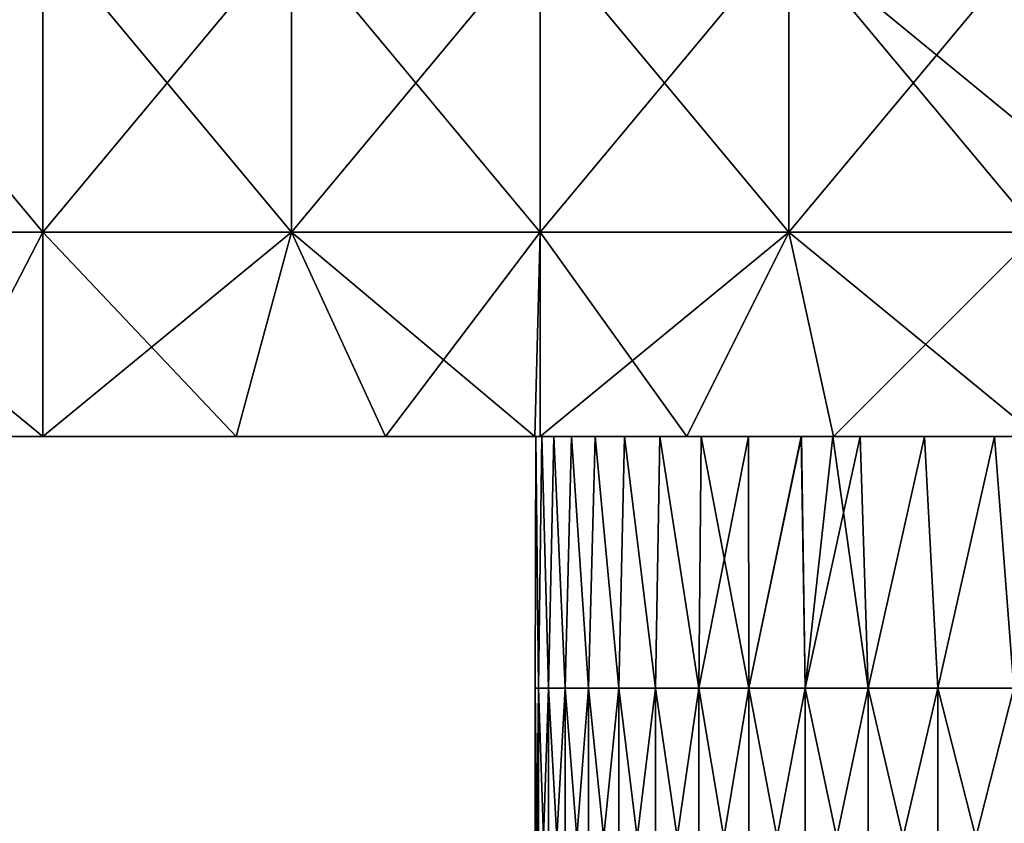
# Model space of a CAD drawing. Header units: inches. Extents: x -4.75 to 4.5, y 0 to 1.88.
# Tile 17 of 256: x -3.7 to -3.44, y 0.65 to 0.86. Entities that reach past the tile are written whole.
import ezdxf

# ---------------------------------------------------------------- set-up
doc = ezdxf.new("R2010")
doc.units = ezdxf.units.IN
doc.header["$LTSCALE"] = 101.851852
doc.header["$MEASUREMENT"] = 0
for name, color, linetype in [('100', 7, 'CONTINUOUS'), ('12', 7, 'CONTINUOUS'), ('97', 7, 'CONTINUOUS'), ('98', 7, 'CONTINUOUS')]:
    doc.layers.add(name, color=color, linetype=linetype)

msp = doc.modelspace()

# ---------------------------------------------------------------- linework, layer by layer
at = {"layer": '100', "color": 13, "linetype": 'Continuous', "true_color": 0xd67263}
for points in [[(-3.69446, 0.80476, -1.00251), (-3.76112, 0.80476, -0.96287), (-3.69446, 0.88484, -1.00251), (-3.69446, 0.80476, -1.00251)], [(-3.69446, 0.88484, -1.00251), (-3.76112, 0.80476, -0.96287), (-3.76112, 0.88484, -0.96287), (-3.69446, 0.88484, -1.00251)], [(-3.6278, 0.80476, -1.04214), (-3.69446, 0.80476, -1.00251), (-3.6278, 0.88484, -1.04214), (-3.6278, 0.80476, -1.04214)], [(-3.6278, 0.88484, -1.04214), (-3.69446, 0.80476, -1.00251), (-3.69446, 0.88484, -1.00251), (-3.6278, 0.88484, -1.04214)], [(-3.56113, 0.80476, -1.08177), (-3.6278, 0.80476, -1.04214), (-3.56113, 0.88484, -1.08177), (-3.56113, 0.80476, -1.08177)], [(-3.56113, 0.88484, -1.08177), (-3.6278, 0.80476, -1.04214), (-3.6278, 0.88484, -1.04214), (-3.56113, 0.88484, -1.08177)], [(-3.49447, 0.80476, -1.1214), (-3.56113, 0.80476, -1.08177), (-3.49447, 0.88484, -1.1214), (-3.49447, 0.80476, -1.1214)], [(-3.49447, 0.88484, -1.1214), (-3.56113, 0.80476, -1.08177), (-3.56113, 0.88484, -1.08177), (-3.49447, 0.88484, -1.1214)], [(-3.42781, 0.80476, -1.16103), (-3.49447, 0.80476, -1.1214), (-3.42781, 0.88484, -1.16103), (-3.42781, 0.80476, -1.16103)], [(-3.42781, 0.88484, -1.16103), (-3.49447, 0.80476, -1.1214), (-3.49447, 0.88484, -1.1214), (-3.42781, 0.88484, -1.16103)], [(-3.69446, 0.80476, -1.00251), (-3.72273, 0.75, -0.9857), (-3.76112, 0.80476, -0.96287), (-3.69446, 0.80476, -1.00251)], [(-3.69446, 0.75, -1.00251), (-3.72273, 0.75, -0.9857), (-3.69446, 0.80476, -1.00251), (-3.69446, 0.75, -1.00251)], [(-3.64265, 0.75, -1.03331), (-3.69446, 0.75, -1.00251), (-3.6278, 0.80476, -1.04214), (-3.64265, 0.75, -1.03331)], [(-3.6278, 0.80476, -1.04214), (-3.69446, 0.75, -1.00251), (-3.69446, 0.80476, -1.00251), (-3.6278, 0.80476, -1.04214)], [(-3.60261, 0.75, -1.05711), (-3.64265, 0.75, -1.03331), (-3.6278, 0.80476, -1.04214), (-3.60261, 0.75, -1.05711)], [(-3.56113, 0.80476, -1.08177), (-3.60261, 0.75, -1.05711), (-3.6278, 0.80476, -1.04214), (-3.56113, 0.80476, -1.08177)], [(-3.56113, 0.75, -1.08177), (-3.60261, 0.75, -1.05711), (-3.56113, 0.80476, -1.08177), (-3.56113, 0.75, -1.08177)], [(-3.52181, 0.75, -1.10514), (-3.56113, 0.75, -1.08177), (-3.49447, 0.80476, -1.1214), (-3.52181, 0.75, -1.10514)], [(-3.49447, 0.80476, -1.1214), (-3.56113, 0.75, -1.08177), (-3.56113, 0.80476, -1.08177), (-3.49447, 0.80476, -1.1214)], [(-3.48249, 0.75, -1.12852), (-3.52181, 0.75, -1.10514), (-3.49447, 0.80476, -1.1214), (-3.48249, 0.75, -1.12852)], [(-3.42781, 0.80476, -1.16103), (-3.48249, 0.75, -1.12852), (-3.49447, 0.80476, -1.1214), (-3.42781, 0.80476, -1.16103)], [(-3.42781, 0.75, -1.16103), (-3.48249, 0.75, -1.12852), (-3.42781, 0.80476, -1.16103), (-3.42781, 0.75, -1.16103)]]:
    msp.add_3dface(points, dxfattribs=at)
at = {"layer": '12', "color": 13, "linetype": 'Continuous', "true_color": 0xd67263}
for points in [[(-3.5625, 0.68254), (-3.5616, 0.68254, 0.07992), (-3.5623, 0.75, 0.03756), (-3.5625, 0.68254)], [(-3.5616, 0.68254, -0.07992), (-3.5625, 0.68254), (-3.5623, 0.75, -0.03745), (-3.5616, 0.68254, -0.07992)], [(-3.5623, 0.75, -0.03745), (-3.5625, 0.68254), (-3.5623, 0.75, 0.03756), (-3.5623, 0.75, -0.03745)], [(-3.5623, 0.75, 0.03756), (-3.5616, 0.68254, 0.07992), (-3.56071, 0.75, 0.11267), (-3.5623, 0.75, 0.03756)], [(-3.56071, 0.75, -0.11257), (-3.5616, 0.68254, -0.07992), (-3.5623, 0.75, -0.03745), (-3.56071, 0.75, -0.11257)], [(-3.5616, 0.68254, 0.07992), (-3.55891, 0.68254, 0.1598), (-3.56071, 0.75, 0.11267), (-3.5616, 0.68254, 0.07992)], [(-3.55891, 0.68254, -0.1598), (-3.5616, 0.68254, -0.07992), (-3.56071, 0.75, -0.11257), (-3.55891, 0.68254, -0.1598)], [(-3.56071, 0.75, 0.11267), (-3.55891, 0.68254, 0.1598), (-3.55753, 0.75, 0.18783), (-3.56071, 0.75, 0.11267)], [(-3.55753, 0.75, -0.18773), (-3.55891, 0.68254, -0.1598), (-3.56071, 0.75, -0.11257), (-3.55753, 0.75, -0.18773)], [(-3.55891, 0.68254, 0.1598), (-3.55443, 0.68254, 0.23961), (-3.55753, 0.75, 0.18783), (-3.55891, 0.68254, 0.1598)], [(-3.55443, 0.68254, -0.23961), (-3.55891, 0.68254, -0.1598), (-3.55753, 0.75, -0.18773), (-3.55443, 0.68254, -0.23961)], [(-3.55753, 0.75, 0.18783), (-3.55443, 0.68254, 0.23961), (-3.55277, 0.75, 0.26293), (-3.55753, 0.75, 0.18783)], [(-3.55277, 0.75, -0.26283), (-3.55443, 0.68254, -0.23961), (-3.55753, 0.75, -0.18773), (-3.55277, 0.75, -0.26283)], [(-3.55443, 0.68254, 0.23961), (-3.54816, 0.68254, 0.31929), (-3.55277, 0.75, 0.26293), (-3.55443, 0.68254, 0.23961)], [(-3.54816, 0.68254, -0.31929), (-3.55443, 0.68254, -0.23961), (-3.55277, 0.75, -0.26283), (-3.54816, 0.68254, -0.31929)], [(-3.55277, 0.75, 0.26293), (-3.54816, 0.68254, 0.31929), (-3.54643, 0.75, 0.33788), (-3.55277, 0.75, 0.26293)], [(-3.54644, 0.75, -0.33778), (-3.54816, 0.68254, -0.31929), (-3.55277, 0.75, -0.26283), (-3.54644, 0.75, -0.33778)], [(-3.54816, 0.68254, 0.31929), (-3.54011, 0.68254, 0.39881), (-3.54643, 0.75, 0.33788), (-3.54816, 0.68254, 0.31929)], [(-3.54011, 0.68254, -0.39881), (-3.54816, 0.68254, -0.31929), (-3.54644, 0.75, -0.33778), (-3.54011, 0.68254, -0.39881)], [(-3.53854, 0.75, -0.41247), (-3.54011, 0.68254, -0.39881), (-3.54644, 0.75, -0.33778), (-3.53854, 0.75, -0.41247)], [(-3.54643, 0.75, 0.33788), (-3.54011, 0.68254, 0.39881), (-3.53853, 0.75, 0.41257), (-3.54643, 0.75, 0.33788)], [(-3.54011, 0.68254, 0.39881), (-3.53027, 0.68254, 0.47813), (-3.53853, 0.75, 0.41257), (-3.54011, 0.68254, 0.39881)], [(-3.53027, 0.68254, -0.47813), (-3.54011, 0.68254, -0.39881), (-3.53854, 0.75, -0.41247), (-3.53027, 0.68254, -0.47813)], [(-3.52907, 0.75, -0.48689), (-3.53027, 0.68254, -0.47813), (-3.53854, 0.75, -0.41247), (-3.52907, 0.75, -0.48689)], [(-3.53853, 0.75, 0.41257), (-3.53027, 0.68254, 0.47813), (-3.52905, 0.75, 0.48699), (-3.53853, 0.75, 0.41257)], [(-3.53027, 0.68254, 0.47813), (-3.51865, 0.68254, 0.55721), (-3.52905, 0.75, 0.48699), (-3.53027, 0.68254, 0.47813)], [(-3.51865, 0.68254, -0.55721), (-3.53027, 0.68254, -0.47813), (-3.52907, 0.75, -0.48689), (-3.51865, 0.68254, -0.55721)], [(-3.518, 0.75, -0.56123), (-3.51865, 0.68254, -0.55721), (-3.52907, 0.75, -0.48689), (-3.518, 0.75, -0.56123)], [(-3.52905, 0.75, 0.48699), (-3.51865, 0.68254, 0.55721), (-3.51799, 0.75, 0.56132), (-3.52905, 0.75, 0.48699)], [(-3.51865, 0.68254, 0.55721), (-3.50527, 0.68254, 0.636), (-3.51799, 0.75, 0.56132), (-3.51865, 0.68254, 0.55721)], [(-3.50527, 0.68254, -0.636), (-3.51865, 0.68254, -0.55721), (-3.50536, 0.75, -0.6354), (-3.50527, 0.68254, -0.636)], [(-3.50536, 0.75, -0.6354), (-3.51865, 0.68254, -0.55721), (-3.518, 0.75, -0.56123), (-3.50536, 0.75, -0.6354)], [(-3.51799, 0.75, 0.56132), (-3.50527, 0.68254, 0.636), (-3.50534, 0.75, 0.63549), (-3.51799, 0.75, 0.56132)], [(-3.49116, 0.75, -0.7093), (-3.50527, 0.68254, -0.636), (-3.50536, 0.75, -0.6354), (-3.49116, 0.75, -0.7093)], [(-3.50534, 0.75, 0.63549), (-3.50527, 0.68254, 0.636), (-3.49114, 0.75, 0.70938), (-3.50534, 0.75, 0.63549)], [(-3.50527, 0.68254, 0.636), (-3.49012, 0.68254, 0.71448), (-3.49114, 0.75, 0.70938), (-3.50527, 0.68254, 0.636)], [(-3.49012, 0.68254, -0.71448), (-3.50527, 0.68254, -0.636), (-3.49116, 0.75, -0.7093), (-3.49012, 0.68254, -0.71448)], [(-3.48268, 0.75, -0.74986), (-3.49012, 0.68254, -0.71448), (-3.49116, 0.75, -0.7093), (-3.48268, 0.75, -0.74986)], [(-3.49114, 0.75, 0.70938), (-3.49012, 0.68254, 0.71448), (-3.48268, 0.75, 0.74986), (-3.49114, 0.75, 0.70938)], [(-3.49012, 0.68254, 0.71448), (-3.47321, 0.68254, 0.7926), (-3.48268, 0.75, 0.74986), (-3.49012, 0.68254, 0.71448)], [(-3.47321, 0.68254, -0.7926), (-3.49012, 0.68254, -0.71448), (-3.47542, 0.75, -0.78284), (-3.47321, 0.68254, -0.7926)], [(-3.47542, 0.75, -0.78284), (-3.49012, 0.68254, -0.71448), (-3.48268, 0.75, -0.74986), (-3.47542, 0.75, -0.78284)], [(-3.48268, 0.75, 0.74986), (-3.47321, 0.68254, 0.7926), (-3.4754, 0.75, 0.78292), (-3.48268, 0.75, 0.74986)], [(-3.45815, 0.75, -0.85592), (-3.47321, 0.68254, -0.7926), (-3.47542, 0.75, -0.78284), (-3.45815, 0.75, -0.85592)], [(-3.4754, 0.75, 0.78292), (-3.47321, 0.68254, 0.7926), (-3.45813, 0.75, 0.85599), (-3.4754, 0.75, 0.78292)], [(-3.47321, 0.68254, 0.7926), (-3.45455, 0.68254, 0.87032), (-3.45813, 0.75, 0.85599), (-3.47321, 0.68254, 0.7926)], [(-3.45455, 0.68254, -0.87032), (-3.47321, 0.68254, -0.7926), (-3.45815, 0.75, -0.85592), (-3.45455, 0.68254, -0.87032)], [(-3.43937, 0.75, -0.92851), (-3.45455, 0.68254, -0.87032), (-3.45815, 0.75, -0.85592), (-3.43937, 0.75, -0.92851)], [(-3.45813, 0.75, 0.85599), (-3.45455, 0.68254, 0.87032), (-3.43935, 0.75, 0.92858), (-3.45813, 0.75, 0.85599)], [(-3.45455, 0.68254, 0.87032), (-3.43416, 0.68254, 0.9476), (-3.43935, 0.75, 0.92858), (-3.45455, 0.68254, 0.87032)], [(-3.43416, 0.68254, -0.9476), (-3.45455, 0.68254, -0.87032), (-3.43937, 0.75, -0.92851), (-3.43416, 0.68254, -0.9476)], [(-3.41905, 0.75, -1.00072), (-3.43416, 0.68254, -0.9476), (-3.43937, 0.75, -0.92851), (-3.41905, 0.75, -1.00072)], [(-3.43935, 0.75, 0.92858), (-3.43416, 0.68254, 0.9476), (-3.41903, 0.75, 1.00077), (-3.43935, 0.75, 0.92858)], [(-3.5616, 0.68254, 0.07992), (-3.5625, 0.68254), (-3.5616, 0.60246, 0.07992), (-3.5616, 0.68254, 0.07992)], [(-3.5625, 0.68254), (-3.5616, 0.68254, -0.07992), (-3.5625, 0.60246), (-3.5625, 0.68254)], [(-3.5616, 0.60246, 0.07992), (-3.5625, 0.68254), (-3.5625, 0.60246), (-3.5616, 0.60246, 0.07992)], [(-3.5625, 0.60246), (-3.5616, 0.68254, -0.07992), (-3.5616, 0.60246, -0.07992), (-3.5625, 0.60246)], [(-3.55891, 0.68254, 0.1598), (-3.5616, 0.68254, 0.07992), (-3.55891, 0.60246, 0.1598), (-3.55891, 0.68254, 0.1598)], [(-3.55891, 0.60246, 0.1598), (-3.5616, 0.68254, 0.07992), (-3.5616, 0.60246, 0.07992), (-3.55891, 0.60246, 0.1598)], [(-3.5616, 0.68254, -0.07992), (-3.55891, 0.68254, -0.1598), (-3.5616, 0.60246, -0.07992), (-3.5616, 0.68254, -0.07992)], [(-3.5616, 0.60246, -0.07992), (-3.55891, 0.68254, -0.1598), (-3.55891, 0.60246, -0.1598), (-3.5616, 0.60246, -0.07992)], [(-3.55443, 0.68254, 0.23961), (-3.55891, 0.68254, 0.1598), (-3.55443, 0.60246, 0.23961), (-3.55443, 0.68254, 0.23961)], [(-3.55443, 0.60246, 0.23961), (-3.55891, 0.68254, 0.1598), (-3.55891, 0.60246, 0.1598), (-3.55443, 0.60246, 0.23961)], [(-3.55891, 0.68254, -0.1598), (-3.55443, 0.68254, -0.23961), (-3.55891, 0.60246, -0.1598), (-3.55891, 0.68254, -0.1598)], [(-3.55891, 0.60246, -0.1598), (-3.55443, 0.68254, -0.23961), (-3.55443, 0.60246, -0.23961), (-3.55891, 0.60246, -0.1598)], [(-3.54816, 0.68254, 0.31929), (-3.55443, 0.68254, 0.23961), (-3.54816, 0.60246, 0.31929), (-3.54816, 0.68254, 0.31929)], [(-3.54816, 0.60246, 0.31929), (-3.55443, 0.68254, 0.23961), (-3.55443, 0.60246, 0.23961), (-3.54816, 0.60246, 0.31929)], [(-3.55443, 0.68254, -0.23961), (-3.54816, 0.68254, -0.31929), (-3.55443, 0.60246, -0.23961), (-3.55443, 0.68254, -0.23961)], [(-3.55443, 0.60246, -0.23961), (-3.54816, 0.68254, -0.31929), (-3.54816, 0.60246, -0.31929), (-3.55443, 0.60246, -0.23961)], [(-3.54011, 0.68254, 0.39881), (-3.54816, 0.68254, 0.31929), (-3.54011, 0.60246, 0.39881), (-3.54011, 0.68254, 0.39881)], [(-3.54011, 0.60246, 0.39881), (-3.54816, 0.68254, 0.31929), (-3.54816, 0.60246, 0.31929), (-3.54011, 0.60246, 0.39881)], [(-3.54816, 0.68254, -0.31929), (-3.54011, 0.68254, -0.39881), (-3.54816, 0.60246, -0.31929), (-3.54816, 0.68254, -0.31929)], [(-3.54816, 0.60246, -0.31929), (-3.54011, 0.68254, -0.39881), (-3.54011, 0.60246, -0.39881), (-3.54816, 0.60246, -0.31929)], [(-3.53027, 0.68254, 0.47813), (-3.54011, 0.68254, 0.39881), (-3.53027, 0.60246, 0.47813), (-3.53027, 0.68254, 0.47813)], [(-3.53027, 0.60246, 0.47813), (-3.54011, 0.68254, 0.39881), (-3.54011, 0.60246, 0.39881), (-3.53027, 0.60246, 0.47813)], [(-3.54011, 0.68254, -0.39881), (-3.53027, 0.68254, -0.47813), (-3.54011, 0.60246, -0.39881), (-3.54011, 0.68254, -0.39881)], [(-3.54011, 0.60246, -0.39881), (-3.53027, 0.68254, -0.47813), (-3.53027, 0.60246, -0.47813), (-3.54011, 0.60246, -0.39881)], [(-3.51865, 0.68254, 0.55721), (-3.53027, 0.68254, 0.47813), (-3.51865, 0.60246, 0.55721), (-3.51865, 0.68254, 0.55721)], [(-3.51865, 0.60246, 0.55721), (-3.53027, 0.68254, 0.47813), (-3.53027, 0.60246, 0.47813), (-3.51865, 0.60246, 0.55721)], [(-3.53027, 0.68254, -0.47813), (-3.51865, 0.68254, -0.55721), (-3.53027, 0.60246, -0.47813), (-3.53027, 0.68254, -0.47813)], [(-3.53027, 0.60246, -0.47813), (-3.51865, 0.68254, -0.55721), (-3.51865, 0.60246, -0.55721), (-3.53027, 0.60246, -0.47813)], [(-3.50527, 0.68254, 0.636), (-3.51865, 0.68254, 0.55721), (-3.50527, 0.60246, 0.636), (-3.50527, 0.68254, 0.636)], [(-3.50527, 0.60246, 0.636), (-3.51865, 0.68254, 0.55721), (-3.51865, 0.60246, 0.55721), (-3.50527, 0.60246, 0.636)], [(-3.51865, 0.68254, -0.55721), (-3.50527, 0.68254, -0.636), (-3.51865, 0.60246, -0.55721), (-3.51865, 0.68254, -0.55721)], [(-3.51865, 0.60246, -0.55721), (-3.50527, 0.68254, -0.636), (-3.50527, 0.60246, -0.636), (-3.51865, 0.60246, -0.55721)], [(-3.49012, 0.68254, 0.71448), (-3.50527, 0.68254, 0.636), (-3.49012, 0.60246, 0.71448), (-3.49012, 0.68254, 0.71448)], [(-3.49012, 0.60246, 0.71448), (-3.50527, 0.68254, 0.636), (-3.50527, 0.60246, 0.636), (-3.49012, 0.60246, 0.71448)], [(-3.50527, 0.68254, -0.636), (-3.49012, 0.68254, -0.71448), (-3.50527, 0.60246, -0.636), (-3.50527, 0.68254, -0.636)], [(-3.50527, 0.60246, -0.636), (-3.49012, 0.68254, -0.71448), (-3.49012, 0.60246, -0.71448), (-3.50527, 0.60246, -0.636)], [(-3.47321, 0.68254, 0.7926), (-3.49012, 0.68254, 0.71448), (-3.47321, 0.60246, 0.7926), (-3.47321, 0.68254, 0.7926)], [(-3.47321, 0.60246, 0.7926), (-3.49012, 0.68254, 0.71448), (-3.49012, 0.60246, 0.71448), (-3.47321, 0.60246, 0.7926)], [(-3.49012, 0.68254, -0.71448), (-3.47321, 0.68254, -0.7926), (-3.49012, 0.60246, -0.71448), (-3.49012, 0.68254, -0.71448)], [(-3.49012, 0.60246, -0.71448), (-3.47321, 0.68254, -0.7926), (-3.47321, 0.60246, -0.7926), (-3.49012, 0.60246, -0.71448)], [(-3.45455, 0.68254, 0.87032), (-3.47321, 0.68254, 0.7926), (-3.45455, 0.60246, 0.87032), (-3.45455, 0.68254, 0.87032)], [(-3.45455, 0.60246, 0.87032), (-3.47321, 0.68254, 0.7926), (-3.47321, 0.60246, 0.7926), (-3.45455, 0.60246, 0.87032)], [(-3.47321, 0.68254, -0.7926), (-3.45455, 0.68254, -0.87032), (-3.47321, 0.60246, -0.7926), (-3.47321, 0.68254, -0.7926)], [(-3.47321, 0.60246, -0.7926), (-3.45455, 0.68254, -0.87032), (-3.45455, 0.60246, -0.87032), (-3.47321, 0.60246, -0.7926)], [(-3.43416, 0.68254, 0.9476), (-3.45455, 0.68254, 0.87032), (-3.43416, 0.60246, 0.9476), (-3.43416, 0.68254, 0.9476)], [(-3.43416, 0.60246, 0.9476), (-3.45455, 0.68254, 0.87032), (-3.45455, 0.60246, 0.87032), (-3.43416, 0.60246, 0.9476)], [(-3.45455, 0.68254, -0.87032), (-3.43416, 0.68254, -0.9476), (-3.45455, 0.60246, -0.87032), (-3.45455, 0.68254, -0.87032)], [(-3.45455, 0.60246, -0.87032), (-3.43416, 0.68254, -0.9476), (-3.43416, 0.60246, -0.9476), (-3.45455, 0.60246, -0.87032)]]:
    msp.add_3dface(points, dxfattribs=at)
at = {"layer": '97', "color": 13, "linetype": 'Continuous', "true_color": 0xd67263}
for points in [[(-3.64265, 0.75, -0.95382), (-3.64265, 0.75, -0.87434), (-3.72273, 0.75, -0.90685), (-3.64265, 0.75, -0.95382)], [(-3.69446, 0.75, -1.00251), (-3.64265, 0.75, -0.95382), (-3.72273, 0.75, -0.9857), (-3.69446, 0.75, -1.00251)], [(-3.72273, 0.75, -0.9857), (-3.64265, 0.75, -0.95382), (-3.72273, 0.75, -0.90685), (-3.72273, 0.75, -0.9857)], [(-3.64265, 0.75, -0.87434), (-3.64265, 0.75, -0.79485), (-3.72273, 0.75, -0.82799), (-3.64265, 0.75, -0.87434)], [(-3.72273, 0.75, -0.90685), (-3.64265, 0.75, -0.87434), (-3.72273, 0.75, -0.82799), (-3.72273, 0.75, -0.90685)], [(-3.64265, 0.75, -0.79485), (-3.64265, 0.75, -0.71537), (-3.72273, 0.75, -0.74913), (-3.64265, 0.75, -0.79485)], [(-3.72273, 0.75, -0.82799), (-3.64265, 0.75, -0.79485), (-3.72273, 0.75, -0.74913), (-3.72273, 0.75, -0.82799)], [(-3.64265, 0.75, -0.71537), (-3.64265, 0.75, -0.63588), (-3.72273, 0.75, -0.67028), (-3.64265, 0.75, -0.71537)], [(-3.72273, 0.75, -0.74913), (-3.64265, 0.75, -0.71537), (-3.72273, 0.75, -0.67028), (-3.72273, 0.75, -0.74913)], [(-3.64265, 0.75, -0.63588), (-3.64265, 0.75, -0.5564), (-3.72273, 0.75, -0.59142), (-3.64265, 0.75, -0.63588)], [(-3.72273, 0.75, -0.67028), (-3.64265, 0.75, -0.63588), (-3.72273, 0.75, -0.59142), (-3.72273, 0.75, -0.67028)], [(-3.64265, 0.75, -0.5564), (-3.64265, 0.75, -0.47691), (-3.72273, 0.75, -0.51256), (-3.64265, 0.75, -0.5564)], [(-3.72273, 0.75, -0.59142), (-3.64265, 0.75, -0.5564), (-3.72273, 0.75, -0.51256), (-3.72273, 0.75, -0.59142)], [(-3.64265, 0.75, -0.47691), (-3.64265, 0.75, -0.39743), (-3.72273, 0.75, -0.43371), (-3.64265, 0.75, -0.47691)], [(-3.72273, 0.75, -0.51256), (-3.64265, 0.75, -0.47691), (-3.72273, 0.75, -0.43371), (-3.72273, 0.75, -0.51256)], [(-3.64265, 0.75, -0.39743), (-3.64265, 0.75, -0.31794), (-3.72273, 0.75, -0.35485), (-3.64265, 0.75, -0.39743)], [(-3.72273, 0.75, -0.43371), (-3.64265, 0.75, -0.39743), (-3.72273, 0.75, -0.35485), (-3.72273, 0.75, -0.43371)], [(-3.64265, 0.75, -0.31794), (-3.64265, 0.75, -0.23846), (-3.72273, 0.75, -0.276), (-3.64265, 0.75, -0.31794)], [(-3.72273, 0.75, -0.35485), (-3.64265, 0.75, -0.31794), (-3.72273, 0.75, -0.276), (-3.72273, 0.75, -0.35485)], [(-3.64265, 0.75, -0.23846), (-3.64265, 0.75, -0.15897), (-3.72273, 0.75, -0.19714), (-3.64265, 0.75, -0.23846)], [(-3.72273, 0.75, -0.276), (-3.64265, 0.75, -0.23846), (-3.72273, 0.75, -0.19714), (-3.72273, 0.75, -0.276)], [(-3.64265, 0.75, -0.15897), (-3.64265, 0.75, -0.07949), (-3.72273, 0.75, -0.11828), (-3.64265, 0.75, -0.15897)], [(-3.72273, 0.75, -0.19714), (-3.64265, 0.75, -0.15897), (-3.72273, 0.75, -0.11828), (-3.72273, 0.75, -0.19714)], [(-3.64265, 0.75, -0.07949), (-3.64265, 0.75), (-3.72273, 0.75, -0.03943), (-3.64265, 0.75, -0.07949)], [(-3.72273, 0.75, -0.11828), (-3.64265, 0.75, -0.07949), (-3.72273, 0.75, -0.03943), (-3.72273, 0.75, -0.11828)], [(-3.64265, 0.75), (-3.64265, 0.75, 0.07949), (-3.72273, 0.75, 0.03943), (-3.64265, 0.75)], [(-3.72273, 0.75, -0.03943), (-3.64265, 0.75), (-3.72273, 0.75, 0.03943), (-3.72273, 0.75, -0.03943)], [(-3.64265, 0.75, 0.07949), (-3.64265, 0.75, 0.15897), (-3.72273, 0.75, 0.11828), (-3.64265, 0.75, 0.07949)], [(-3.72273, 0.75, 0.03943), (-3.64265, 0.75, 0.07949), (-3.72273, 0.75, 0.11828), (-3.72273, 0.75, 0.03943)], [(-3.64265, 0.75, 0.15897), (-3.64265, 0.75, 0.23846), (-3.72273, 0.75, 0.19714), (-3.64265, 0.75, 0.15897)], [(-3.72273, 0.75, 0.11828), (-3.64265, 0.75, 0.15897), (-3.72273, 0.75, 0.19714), (-3.72273, 0.75, 0.11828)], [(-3.64265, 0.75, 0.23846), (-3.64265, 0.75, 0.31794), (-3.72273, 0.75, 0.276), (-3.64265, 0.75, 0.23846)], [(-3.72273, 0.75, 0.19714), (-3.64265, 0.75, 0.23846), (-3.72273, 0.75, 0.276), (-3.72273, 0.75, 0.19714)], [(-3.64265, 0.75, 0.31794), (-3.64265, 0.75, 0.39743), (-3.72273, 0.75, 0.35485), (-3.64265, 0.75, 0.31794)], [(-3.72273, 0.75, 0.276), (-3.64265, 0.75, 0.31794), (-3.72273, 0.75, 0.35485), (-3.72273, 0.75, 0.276)], [(-3.64265, 0.75, 0.39743), (-3.64265, 0.75, 0.47691), (-3.72273, 0.75, 0.43371), (-3.64265, 0.75, 0.39743)], [(-3.72273, 0.75, 0.35485), (-3.64265, 0.75, 0.39743), (-3.72273, 0.75, 0.43371), (-3.72273, 0.75, 0.35485)], [(-3.64265, 0.75, 0.47691), (-3.64265, 0.75, 0.5564), (-3.72273, 0.75, 0.51256), (-3.64265, 0.75, 0.47691)], [(-3.72273, 0.75, 0.43371), (-3.64265, 0.75, 0.47691), (-3.72273, 0.75, 0.51256), (-3.72273, 0.75, 0.43371)], [(-3.64265, 0.75, 0.5564), (-3.64265, 0.75, 0.63588), (-3.72273, 0.75, 0.59142), (-3.64265, 0.75, 0.5564)], [(-3.72273, 0.75, 0.51256), (-3.64265, 0.75, 0.5564), (-3.72273, 0.75, 0.59142), (-3.72273, 0.75, 0.51256)], [(-3.64265, 0.75, 0.63588), (-3.64265, 0.75, 0.71537), (-3.72273, 0.75, 0.67028), (-3.64265, 0.75, 0.63588)], [(-3.72273, 0.75, 0.59142), (-3.64265, 0.75, 0.63588), (-3.72273, 0.75, 0.67028), (-3.72273, 0.75, 0.59142)], [(-3.64265, 0.75, 0.71537), (-3.64265, 0.75, 0.79485), (-3.72273, 0.75, 0.74913), (-3.64265, 0.75, 0.71537)], [(-3.72273, 0.75, 0.67028), (-3.64265, 0.75, 0.71537), (-3.72273, 0.75, 0.74913), (-3.72273, 0.75, 0.67028)], [(-3.64265, 0.75, 0.79485), (-3.64265, 0.75, 0.87434), (-3.72273, 0.75, 0.82799), (-3.64265, 0.75, 0.79485)], [(-3.72273, 0.75, 0.74913), (-3.64265, 0.75, 0.79485), (-3.72273, 0.75, 0.82799), (-3.72273, 0.75, 0.74913)], [(-3.64265, 0.75, 0.87434), (-3.64265, 0.75, 0.95382), (-3.72273, 0.75, 0.90685), (-3.64265, 0.75, 0.87434)], [(-3.72273, 0.75, 0.82799), (-3.64265, 0.75, 0.87434), (-3.72273, 0.75, 0.90685), (-3.72273, 0.75, 0.82799)], [(-3.72273, 0.75, 0.90685), (-3.64265, 0.75, 0.95382), (-3.72273, 0.75, 0.9857), (-3.72273, 0.75, 0.90685)], [(-3.72273, 0.75, 0.9857), (-3.64265, 0.75, 0.95382), (-3.69446, 0.75, 1.00251), (-3.72273, 0.75, 0.9857)], [(-3.64265, 0.75, -1.03331), (-3.64265, 0.75, -0.95382), (-3.69446, 0.75, -1.00251), (-3.64265, 0.75, -1.03331)], [(-3.64265, 0.75, 1.03331), (-3.69446, 0.75, 1.00251), (-3.64265, 0.75, 0.95382), (-3.64265, 0.75, 1.03331)], [(-3.56257, 0.75, -1.00371), (-3.56257, 0.75, -0.9265), (-3.64265, 0.75, -0.95382), (-3.56257, 0.75, -1.00371)], [(-3.60261, 0.75, -1.05711), (-3.56257, 0.75, -1.00371), (-3.64265, 0.75, -1.03331), (-3.60261, 0.75, -1.05711)], [(-3.64265, 0.75, -1.03331), (-3.56257, 0.75, -1.00371), (-3.64265, 0.75, -0.95382), (-3.64265, 0.75, -1.03331)], [(-3.56257, 0.75, -0.9265), (-3.56257, 0.75, -0.84929), (-3.64265, 0.75, -0.87434), (-3.56257, 0.75, -0.9265)], [(-3.64265, 0.75, -0.95382), (-3.56257, 0.75, -0.9265), (-3.64265, 0.75, -0.87434), (-3.64265, 0.75, -0.95382)], [(-3.56257, 0.75, -0.84929), (-3.56257, 0.75, -0.77208), (-3.64265, 0.75, -0.79485), (-3.56257, 0.75, -0.84929)], [(-3.64265, 0.75, -0.87434), (-3.56257, 0.75, -0.84929), (-3.64265, 0.75, -0.79485), (-3.64265, 0.75, -0.87434)], [(-3.56257, 0.75, -0.77208), (-3.56257, 0.75, -0.69487), (-3.64265, 0.75, -0.71537), (-3.56257, 0.75, -0.77208)], [(-3.64265, 0.75, -0.79485), (-3.56257, 0.75, -0.77208), (-3.64265, 0.75, -0.71537), (-3.64265, 0.75, -0.79485)], [(-3.56257, 0.75, -0.69487), (-3.56257, 0.75, -0.61767), (-3.64265, 0.75, -0.63588), (-3.56257, 0.75, -0.69487)], [(-3.64265, 0.75, -0.71537), (-3.56257, 0.75, -0.69487), (-3.64265, 0.75, -0.63588), (-3.64265, 0.75, -0.71537)], [(-3.56257, 0.75, -0.61767), (-3.56257, 0.75, -0.54046), (-3.64265, 0.75, -0.5564), (-3.56257, 0.75, -0.61767)], [(-3.64265, 0.75, -0.63588), (-3.56257, 0.75, -0.61767), (-3.64265, 0.75, -0.5564), (-3.64265, 0.75, -0.63588)], [(-3.56257, 0.75, -0.54046), (-3.56257, 0.75, -0.46325), (-3.64265, 0.75, -0.47691), (-3.56257, 0.75, -0.54046)], [(-3.64265, 0.75, -0.5564), (-3.56257, 0.75, -0.54046), (-3.64265, 0.75, -0.47691), (-3.64265, 0.75, -0.5564)], [(-3.56257, 0.75, -0.46325), (-3.56257, 0.75, -0.38604), (-3.64265, 0.75, -0.39743), (-3.56257, 0.75, -0.46325)], [(-3.64265, 0.75, -0.47691), (-3.56257, 0.75, -0.46325), (-3.64265, 0.75, -0.39743), (-3.64265, 0.75, -0.47691)], [(-3.56257, 0.75, -0.38604), (-3.56257, 0.75, -0.30883), (-3.64265, 0.75, -0.31794), (-3.56257, 0.75, -0.38604)], [(-3.64265, 0.75, -0.39743), (-3.56257, 0.75, -0.38604), (-3.64265, 0.75, -0.31794), (-3.64265, 0.75, -0.39743)], [(-3.56257, 0.75, -0.30883), (-3.56257, 0.75, -0.23162), (-3.64265, 0.75, -0.23846), (-3.56257, 0.75, -0.30883)], [(-3.64265, 0.75, -0.31794), (-3.56257, 0.75, -0.30883), (-3.64265, 0.75, -0.23846), (-3.64265, 0.75, -0.31794)], [(-3.56257, 0.75, -0.23162), (-3.56257, 0.75, -0.15442), (-3.64265, 0.75, -0.15897), (-3.56257, 0.75, -0.23162)], [(-3.64265, 0.75, -0.23846), (-3.56257, 0.75, -0.23162), (-3.64265, 0.75, -0.15897), (-3.64265, 0.75, -0.23846)], [(-3.56257, 0.75, -0.15442), (-3.56257, 0.75, -0.07721), (-3.64265, 0.75, -0.07949), (-3.56257, 0.75, -0.15442)], [(-3.64265, 0.75, -0.15897), (-3.56257, 0.75, -0.15442), (-3.64265, 0.75, -0.07949), (-3.64265, 0.75, -0.15897)], [(-3.56257, 0.75, -0.07721), (-3.56257, 0.75), (-3.64265, 0.75, -0.07949), (-3.56257, 0.75, -0.07721)], [(-3.56257, 0.75), (-3.56257, 0.75, 0.07721), (-3.64265, 0.75), (-3.56257, 0.75)], [(-3.64265, 0.75, -0.07949), (-3.56257, 0.75), (-3.64265, 0.75), (-3.64265, 0.75, -0.07949)], [(-3.56257, 0.75, 0.07721), (-3.56257, 0.75, 0.15442), (-3.64265, 0.75, 0.07949), (-3.56257, 0.75, 0.07721)], [(-3.64265, 0.75), (-3.56257, 0.75, 0.07721), (-3.64265, 0.75, 0.07949), (-3.64265, 0.75)], [(-3.56257, 0.75, 0.15442), (-3.56257, 0.75, 0.23162), (-3.64265, 0.75, 0.15897), (-3.56257, 0.75, 0.15442)], [(-3.64265, 0.75, 0.07949), (-3.56257, 0.75, 0.15442), (-3.64265, 0.75, 0.15897), (-3.64265, 0.75, 0.07949)], [(-3.56257, 0.75, 0.23162), (-3.56257, 0.75, 0.30883), (-3.64265, 0.75, 0.23846), (-3.56257, 0.75, 0.23162)], [(-3.64265, 0.75, 0.15897), (-3.56257, 0.75, 0.23162), (-3.64265, 0.75, 0.23846), (-3.64265, 0.75, 0.15897)], [(-3.56257, 0.75, 0.30883), (-3.56257, 0.75, 0.38604), (-3.64265, 0.75, 0.31794), (-3.56257, 0.75, 0.30883)], [(-3.64265, 0.75, 0.23846), (-3.56257, 0.75, 0.30883), (-3.64265, 0.75, 0.31794), (-3.64265, 0.75, 0.23846)], [(-3.56257, 0.75, 0.38604), (-3.56257, 0.75, 0.46325), (-3.64265, 0.75, 0.39743), (-3.56257, 0.75, 0.38604)], [(-3.64265, 0.75, 0.31794), (-3.56257, 0.75, 0.38604), (-3.64265, 0.75, 0.39743), (-3.64265, 0.75, 0.31794)], [(-3.56257, 0.75, 0.46325), (-3.56257, 0.75, 0.54046), (-3.64265, 0.75, 0.47691), (-3.56257, 0.75, 0.46325)], [(-3.64265, 0.75, 0.39743), (-3.56257, 0.75, 0.46325), (-3.64265, 0.75, 0.47691), (-3.64265, 0.75, 0.39743)], [(-3.56257, 0.75, 0.54046), (-3.56257, 0.75, 0.61767), (-3.64265, 0.75, 0.5564), (-3.56257, 0.75, 0.54046)], [(-3.64265, 0.75, 0.47691), (-3.56257, 0.75, 0.54046), (-3.64265, 0.75, 0.5564), (-3.64265, 0.75, 0.47691)], [(-3.56257, 0.75, 0.61767), (-3.56257, 0.75, 0.69487), (-3.64265, 0.75, 0.63588), (-3.56257, 0.75, 0.61767)], [(-3.64265, 0.75, 0.5564), (-3.56257, 0.75, 0.61767), (-3.64265, 0.75, 0.63588), (-3.64265, 0.75, 0.5564)], [(-3.56257, 0.75, 0.69487), (-3.56257, 0.75, 0.77208), (-3.64265, 0.75, 0.71537), (-3.56257, 0.75, 0.69487)], [(-3.64265, 0.75, 0.63588), (-3.56257, 0.75, 0.69487), (-3.64265, 0.75, 0.71537), (-3.64265, 0.75, 0.63588)], [(-3.56257, 0.75, 0.77208), (-3.56257, 0.75, 0.84929), (-3.64265, 0.75, 0.79485), (-3.56257, 0.75, 0.77208)], [(-3.64265, 0.75, 0.71537), (-3.56257, 0.75, 0.77208), (-3.64265, 0.75, 0.79485), (-3.64265, 0.75, 0.71537)], [(-3.56257, 0.75, 0.84929), (-3.56257, 0.75, 0.9265), (-3.64265, 0.75, 0.87434), (-3.56257, 0.75, 0.84929)], [(-3.64265, 0.75, 0.79485), (-3.56257, 0.75, 0.84929), (-3.64265, 0.75, 0.87434), (-3.64265, 0.75, 0.79485)], [(-3.56257, 0.75, 0.9265), (-3.56257, 0.75, 1.00371), (-3.64265, 0.75, 0.95382), (-3.56257, 0.75, 0.9265)], [(-3.64265, 0.75, 0.87434), (-3.56257, 0.75, 0.9265), (-3.64265, 0.75, 0.95382), (-3.64265, 0.75, 0.87434)], [(-3.64265, 0.75, 0.95382), (-3.56257, 0.75, 1.00371), (-3.64265, 0.75, 1.03331), (-3.64265, 0.75, 0.95382)], [(-3.64265, 0.75, 1.03331), (-3.56257, 0.75, 1.00371), (-3.60261, 0.75, 1.05711), (-3.64265, 0.75, 1.03331)], [(-3.56113, 0.75, -1.08177), (-3.56257, 0.75, -1.00371), (-3.60261, 0.75, -1.05711), (-3.56113, 0.75, -1.08177)], [(-3.56257, 0.75, 1.08092), (-3.60261, 0.75, 1.05711), (-3.56257, 0.75, 1.00371), (-3.56257, 0.75, 1.08092)], [(-3.48268, 0.75, -0.74986), (-3.49116, 0.75, -0.7093), (-3.56257, 0.75, -0.77208), (-3.48268, 0.75, -0.74986)], [(-3.48249, 0.75, -0.82555), (-3.48268, 0.75, -0.74986), (-3.56257, 0.75, -0.77208), (-3.48249, 0.75, -0.82555)], [(-3.49116, 0.75, -0.7093), (-3.50536, 0.75, -0.6354), (-3.56257, 0.75, -0.69487), (-3.49116, 0.75, -0.7093)], [(-3.56257, 0.75, -0.77208), (-3.49116, 0.75, -0.7093), (-3.56257, 0.75, -0.69487), (-3.56257, 0.75, -0.77208)], [(-3.50536, 0.75, -0.6354), (-3.518, 0.75, -0.56123), (-3.56257, 0.75, -0.61767), (-3.50536, 0.75, -0.6354)], [(-3.56257, 0.75, -0.69487), (-3.50536, 0.75, -0.6354), (-3.56257, 0.75, -0.61767), (-3.56257, 0.75, -0.69487)], [(-3.518, 0.75, -0.56123), (-3.52907, 0.75, -0.48689), (-3.56257, 0.75, -0.54046), (-3.518, 0.75, -0.56123)], [(-3.56257, 0.75, -0.61767), (-3.518, 0.75, -0.56123), (-3.56257, 0.75, -0.54046), (-3.56257, 0.75, -0.61767)], [(-3.52907, 0.75, -0.48689), (-3.53854, 0.75, -0.41247), (-3.56257, 0.75, -0.46325), (-3.52907, 0.75, -0.48689)], [(-3.56257, 0.75, -0.54046), (-3.52907, 0.75, -0.48689), (-3.56257, 0.75, -0.46325), (-3.56257, 0.75, -0.54046)], [(-3.53854, 0.75, -0.41247), (-3.54644, 0.75, -0.33778), (-3.56257, 0.75, -0.38604), (-3.53854, 0.75, -0.41247)], [(-3.56257, 0.75, -0.46325), (-3.53854, 0.75, -0.41247), (-3.56257, 0.75, -0.38604), (-3.56257, 0.75, -0.46325)], [(-3.54644, 0.75, -0.33778), (-3.55277, 0.75, -0.26283), (-3.56257, 0.75, -0.30883), (-3.54644, 0.75, -0.33778)], [(-3.56257, 0.75, -0.38604), (-3.54644, 0.75, -0.33778), (-3.56257, 0.75, -0.30883), (-3.56257, 0.75, -0.38604)], [(-3.55277, 0.75, -0.26283), (-3.55753, 0.75, -0.18773), (-3.56257, 0.75, -0.23162), (-3.55277, 0.75, -0.26283)], [(-3.56257, 0.75, -0.30883), (-3.55277, 0.75, -0.26283), (-3.56257, 0.75, -0.23162), (-3.56257, 0.75, -0.30883)], [(-3.55753, 0.75, -0.18773), (-3.56071, 0.75, -0.11257), (-3.56257, 0.75, -0.15442), (-3.55753, 0.75, -0.18773)], [(-3.56257, 0.75, -0.23162), (-3.55753, 0.75, -0.18773), (-3.56257, 0.75, -0.15442), (-3.56257, 0.75, -0.23162)], [(-3.56071, 0.75, -0.11257), (-3.5623, 0.75, -0.03745), (-3.56257, 0.75, -0.07721), (-3.56071, 0.75, -0.11257)], [(-3.56257, 0.75, -0.15442), (-3.56071, 0.75, -0.11257), (-3.56257, 0.75, -0.07721), (-3.56257, 0.75, -0.15442)], [(-3.5623, 0.75, -0.03745), (-3.5623, 0.75, 0.03756), (-3.56257, 0.75), (-3.5623, 0.75, -0.03745)], [(-3.56257, 0.75, -0.07721), (-3.5623, 0.75, -0.03745), (-3.56257, 0.75), (-3.56257, 0.75, -0.07721)], [(-3.5623, 0.75, 0.03756), (-3.56071, 0.75, 0.11267), (-3.56257, 0.75, 0.07721), (-3.5623, 0.75, 0.03756)], [(-3.56257, 0.75), (-3.5623, 0.75, 0.03756), (-3.56257, 0.75, 0.07721), (-3.56257, 0.75)], [(-3.56071, 0.75, 0.11267), (-3.55753, 0.75, 0.18783), (-3.56257, 0.75, 0.15442), (-3.56071, 0.75, 0.11267)], [(-3.56257, 0.75, 0.07721), (-3.56071, 0.75, 0.11267), (-3.56257, 0.75, 0.15442), (-3.56257, 0.75, 0.07721)], [(-3.55753, 0.75, 0.18783), (-3.55277, 0.75, 0.26293), (-3.56257, 0.75, 0.23162), (-3.55753, 0.75, 0.18783)], [(-3.56257, 0.75, 0.15442), (-3.55753, 0.75, 0.18783), (-3.56257, 0.75, 0.23162), (-3.56257, 0.75, 0.15442)], [(-3.55277, 0.75, 0.26293), (-3.54643, 0.75, 0.33788), (-3.56257, 0.75, 0.30883), (-3.55277, 0.75, 0.26293)], [(-3.56257, 0.75, 0.23162), (-3.55277, 0.75, 0.26293), (-3.56257, 0.75, 0.30883), (-3.56257, 0.75, 0.23162)], [(-3.54643, 0.75, 0.33788), (-3.53853, 0.75, 0.41257), (-3.56257, 0.75, 0.38604), (-3.54643, 0.75, 0.33788)], [(-3.56257, 0.75, 0.30883), (-3.54643, 0.75, 0.33788), (-3.56257, 0.75, 0.38604), (-3.56257, 0.75, 0.30883)], [(-3.53853, 0.75, 0.41257), (-3.52905, 0.75, 0.48699), (-3.56257, 0.75, 0.46325), (-3.53853, 0.75, 0.41257)], [(-3.56257, 0.75, 0.38604), (-3.53853, 0.75, 0.41257), (-3.56257, 0.75, 0.46325), (-3.56257, 0.75, 0.38604)], [(-3.52905, 0.75, 0.48699), (-3.51799, 0.75, 0.56132), (-3.56257, 0.75, 0.54046), (-3.52905, 0.75, 0.48699)], [(-3.56257, 0.75, 0.46325), (-3.52905, 0.75, 0.48699), (-3.56257, 0.75, 0.54046), (-3.56257, 0.75, 0.46325)], [(-3.51799, 0.75, 0.56132), (-3.50534, 0.75, 0.63549), (-3.56257, 0.75, 0.61767), (-3.51799, 0.75, 0.56132)], [(-3.56257, 0.75, 0.54046), (-3.51799, 0.75, 0.56132), (-3.56257, 0.75, 0.61767), (-3.56257, 0.75, 0.54046)], [(-3.50534, 0.75, 0.63549), (-3.49114, 0.75, 0.70938), (-3.56257, 0.75, 0.69487), (-3.50534, 0.75, 0.63549)], [(-3.56257, 0.75, 0.61767), (-3.50534, 0.75, 0.63549), (-3.56257, 0.75, 0.69487), (-3.56257, 0.75, 0.61767)], [(-3.49114, 0.75, 0.70938), (-3.48268, 0.75, 0.74986), (-3.56257, 0.75, 0.69487), (-3.49114, 0.75, 0.70938)], [(-3.48268, 0.75, 0.74986), (-3.48249, 0.75, 0.82555), (-3.56257, 0.75, 0.77208), (-3.48268, 0.75, 0.74986)], [(-3.56257, 0.75, 0.69487), (-3.48268, 0.75, 0.74986), (-3.56257, 0.75, 0.77208), (-3.56257, 0.75, 0.69487)], [(-3.48249, 0.75, 0.82555), (-3.48249, 0.75, 0.90129), (-3.56257, 0.75, 0.84929), (-3.48249, 0.75, 0.82555)], [(-3.56257, 0.75, 0.77208), (-3.48249, 0.75, 0.82555), (-3.56257, 0.75, 0.84929), (-3.56257, 0.75, 0.77208)], [(-3.48249, 0.75, 0.90129), (-3.48249, 0.75, 0.97704), (-3.56257, 0.75, 0.9265), (-3.48249, 0.75, 0.90129)], [(-3.56257, 0.75, 0.84929), (-3.48249, 0.75, 0.90129), (-3.56257, 0.75, 0.9265), (-3.56257, 0.75, 0.84929)], [(-3.48249, 0.75, 0.97704), (-3.48249, 0.75, 1.05278), (-3.56257, 0.75, 1.00371), (-3.48249, 0.75, 0.97704)], [(-3.56257, 0.75, 0.9265), (-3.48249, 0.75, 0.97704), (-3.56257, 0.75, 1.00371), (-3.56257, 0.75, 0.9265)], [(-3.56257, 0.75, 1.00371), (-3.48249, 0.75, 1.05278), (-3.56257, 0.75, 1.08092), (-3.56257, 0.75, 1.00371)], [(-3.56257, 0.75, 1.08092), (-3.48249, 0.75, 1.05278), (-3.52181, 0.75, 1.10514), (-3.56257, 0.75, 1.08092)], [(-3.48249, 0.75, -0.90129), (-3.48249, 0.75, -0.82555), (-3.56257, 0.75, -0.84929), (-3.48249, 0.75, -0.90129)], [(-3.56257, 0.75, -0.84929), (-3.48249, 0.75, -0.82555), (-3.56257, 0.75, -0.77208), (-3.56257, 0.75, -0.84929)], [(-3.48249, 0.75, -0.97704), (-3.48249, 0.75, -0.90129), (-3.56257, 0.75, -0.9265), (-3.48249, 0.75, -0.97704)], [(-3.56257, 0.75, -0.9265), (-3.48249, 0.75, -0.90129), (-3.56257, 0.75, -0.84929), (-3.56257, 0.75, -0.9265)], [(-3.48249, 0.75, -1.05278), (-3.48249, 0.75, -0.97704), (-3.56257, 0.75, -1.00371), (-3.48249, 0.75, -1.05278)], [(-3.56257, 0.75, -1.00371), (-3.48249, 0.75, -0.97704), (-3.56257, 0.75, -0.9265), (-3.56257, 0.75, -1.00371)], [(-3.56113, 0.75, -1.08177), (-3.48249, 0.75, -1.05278), (-3.56257, 0.75, -1.00371), (-3.56113, 0.75, -1.08177)], [(-3.52181, 0.75, -1.10514), (-3.48249, 0.75, -1.05278), (-3.56113, 0.75, -1.08177), (-3.52181, 0.75, -1.10514)], [(-3.48249, 0.75, 1.12852), (-3.52181, 0.75, 1.10514), (-3.48249, 0.75, 1.05278), (-3.48249, 0.75, 1.12852)], [(-3.48249, 0.75, -1.12852), (-3.48249, 0.75, -1.05278), (-3.52181, 0.75, -1.10514), (-3.48249, 0.75, -1.12852)], [(-3.47542, 0.75, -0.78284), (-3.48268, 0.75, -0.74986), (-3.48249, 0.75, -0.82555), (-3.47542, 0.75, -0.78284)], [(-3.48268, 0.75, 0.74986), (-3.4754, 0.75, 0.78292), (-3.48249, 0.75, 0.82555), (-3.48268, 0.75, 0.74986)], [(-3.40255, 0.75, -1.05545), (-3.41905, 0.75, -1.00072), (-3.48249, 0.75, -1.05278), (-3.40255, 0.75, -1.05545)], [(-3.40255, 0.75, -1.05545), (-3.48249, 0.75, -1.05278), (-3.48249, 0.75, -1.12852), (-3.40255, 0.75, -1.05545)], [(-3.40255, 0.75, -1.05545), (-3.48249, 0.75, -1.12852), (-3.40241, 0.75, -1.11898), (-3.40255, 0.75, -1.05545)], [(-3.41905, 0.75, -1.00072), (-3.43937, 0.75, -0.92851), (-3.48249, 0.75, -0.97704), (-3.41905, 0.75, -1.00072)], [(-3.41905, 0.75, -1.00072), (-3.48249, 0.75, -0.97704), (-3.48249, 0.75, -1.05278), (-3.41905, 0.75, -1.00072)], [(-3.43937, 0.75, -0.92851), (-3.45815, 0.75, -0.85592), (-3.48249, 0.75, -0.90129), (-3.43937, 0.75, -0.92851)], [(-3.43937, 0.75, -0.92851), (-3.48249, 0.75, -0.90129), (-3.48249, 0.75, -0.97704), (-3.43937, 0.75, -0.92851)], [(-3.45815, 0.75, -0.85592), (-3.47542, 0.75, -0.78284), (-3.48249, 0.75, -0.82555), (-3.45815, 0.75, -0.85592)], [(-3.45815, 0.75, -0.85592), (-3.48249, 0.75, -0.82555), (-3.48249, 0.75, -0.90129), (-3.45815, 0.75, -0.85592)], [(-3.4754, 0.75, 0.78292), (-3.45813, 0.75, 0.85599), (-3.48249, 0.75, 0.82555), (-3.4754, 0.75, 0.78292)], [(-3.45813, 0.75, 0.85599), (-3.43935, 0.75, 0.92858), (-3.48249, 0.75, 0.90129), (-3.45813, 0.75, 0.85599)], [(-3.48249, 0.75, 0.82555), (-3.45813, 0.75, 0.85599), (-3.48249, 0.75, 0.90129), (-3.48249, 0.75, 0.82555)], [(-3.43935, 0.75, 0.92858), (-3.41903, 0.75, 1.00077), (-3.48249, 0.75, 0.97704), (-3.43935, 0.75, 0.92858)], [(-3.48249, 0.75, 0.90129), (-3.43935, 0.75, 0.92858), (-3.48249, 0.75, 0.97704), (-3.48249, 0.75, 0.90129)], [(-3.41903, 0.75, 1.00077), (-3.40255, 0.75, 1.05545), (-3.48249, 0.75, 1.05278), (-3.41903, 0.75, 1.00077)], [(-3.48249, 0.75, 0.97704), (-3.41903, 0.75, 1.00077), (-3.48249, 0.75, 1.05278), (-3.48249, 0.75, 0.97704)], [(-3.40255, 0.75, 1.05545), (-3.40241, 0.75, 1.11898), (-3.48249, 0.75, 1.05278), (-3.40255, 0.75, 1.05545)], [(-3.40241, 0.75, 1.11898), (-3.42781, 0.75, 1.16103), (-3.48249, 0.75, 1.12852), (-3.40241, 0.75, 1.11898)], [(-3.48249, 0.75, 1.05278), (-3.40241, 0.75, 1.11898), (-3.48249, 0.75, 1.12852), (-3.48249, 0.75, 1.05278)], [(-3.40241, 0.75, -1.11898), (-3.48249, 0.75, -1.12852), (-3.42781, 0.75, -1.16103), (-3.40241, 0.75, -1.11898)]]:
    msp.add_3dface(points, dxfattribs=at)
at = {"layer": '98', "color": 13, "linetype": 'Continuous', "true_color": 0xd67263}
for points in [[(-3.76112, 0.80476, 0.96287), (-3.69446, 0.80476, 1.00251), (-3.76112, 0.88484, 0.96287), (-3.76112, 0.80476, 0.96287)], [(-3.76112, 0.88484, 0.96287), (-3.69446, 0.80476, 1.00251), (-3.69446, 0.88484, 1.00251), (-3.76112, 0.88484, 0.96287)], [(-3.69446, 0.80476, 1.00251), (-3.6278, 0.80476, 1.04214), (-3.69446, 0.88484, 1.00251), (-3.69446, 0.80476, 1.00251)], [(-3.69446, 0.88484, 1.00251), (-3.6278, 0.80476, 1.04214), (-3.6278, 0.88484, 1.04214), (-3.69446, 0.88484, 1.00251)], [(-3.6278, 0.80476, 1.04214), (-3.56113, 0.80476, 1.08177), (-3.6278, 0.88484, 1.04214), (-3.6278, 0.80476, 1.04214)], [(-3.6278, 0.88484, 1.04214), (-3.56113, 0.80476, 1.08177), (-3.56113, 0.88484, 1.08177), (-3.6278, 0.88484, 1.04214)], [(-3.56113, 0.80476, 1.08177), (-3.49447, 0.80476, 1.1214), (-3.56113, 0.88484, 1.08177), (-3.56113, 0.80476, 1.08177)], [(-3.56113, 0.88484, 1.08177), (-3.49447, 0.80476, 1.1214), (-3.49447, 0.88484, 1.1214), (-3.56113, 0.88484, 1.08177)], [(-3.49447, 0.80476, 1.1214), (-3.42781, 0.80476, 1.16103), (-3.49447, 0.88484, 1.1214), (-3.49447, 0.80476, 1.1214)], [(-3.42781, 0.80476, 1.16103), (-3.42781, 0.83, 1.16103), (-3.49447, 0.88484, 1.1214), (-3.42781, 0.80476, 1.16103)], [(-3.49447, 0.88484, 1.1214), (-3.42781, 0.83, 1.16103), (-3.42781, 0.88484, 1.16103), (-3.49447, 0.88484, 1.1214)], [(-3.72273, 0.75, 0.9857), (-3.69446, 0.75, 1.00251), (-3.76112, 0.80476, 0.96287), (-3.72273, 0.75, 0.9857)], [(-3.76112, 0.80476, 0.96287), (-3.69446, 0.75, 1.00251), (-3.69446, 0.80476, 1.00251), (-3.76112, 0.80476, 0.96287)], [(-3.69446, 0.75, 1.00251), (-3.64265, 0.75, 1.03331), (-3.69446, 0.80476, 1.00251), (-3.69446, 0.75, 1.00251)], [(-3.69446, 0.80476, 1.00251), (-3.64265, 0.75, 1.03331), (-3.6278, 0.80476, 1.04214), (-3.69446, 0.80476, 1.00251)], [(-3.64265, 0.75, 1.03331), (-3.60261, 0.75, 1.05711), (-3.6278, 0.80476, 1.04214), (-3.64265, 0.75, 1.03331)], [(-3.60261, 0.75, 1.05711), (-3.56257, 0.75, 1.08092), (-3.6278, 0.80476, 1.04214), (-3.60261, 0.75, 1.05711)], [(-3.6278, 0.80476, 1.04214), (-3.56257, 0.75, 1.08092), (-3.56113, 0.80476, 1.08177), (-3.6278, 0.80476, 1.04214)], [(-3.56257, 0.75, 1.08092), (-3.52181, 0.75, 1.10514), (-3.56113, 0.80476, 1.08177), (-3.56257, 0.75, 1.08092)], [(-3.56113, 0.80476, 1.08177), (-3.52181, 0.75, 1.10514), (-3.49447, 0.80476, 1.1214), (-3.56113, 0.80476, 1.08177)], [(-3.52181, 0.75, 1.10514), (-3.48249, 0.75, 1.12852), (-3.49447, 0.80476, 1.1214), (-3.52181, 0.75, 1.10514)], [(-3.48249, 0.75, 1.12852), (-3.42781, 0.75, 1.16103), (-3.49447, 0.80476, 1.1214), (-3.48249, 0.75, 1.12852)], [(-3.49447, 0.80476, 1.1214), (-3.42781, 0.75, 1.16103), (-3.42781, 0.80476, 1.16103), (-3.49447, 0.80476, 1.1214)]]:
    msp.add_3dface(points, dxfattribs=at)

doc.saveas('drawing.dxf')
